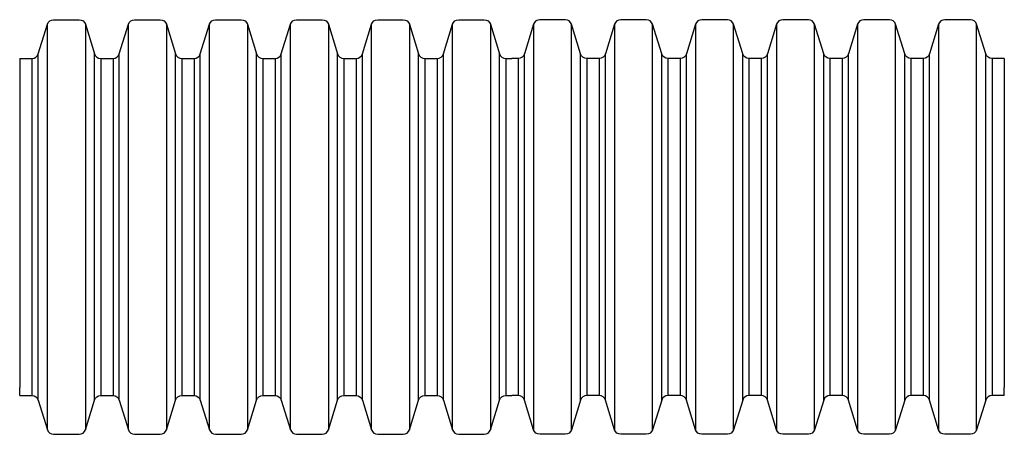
# Model space of a CAD drawing. Header units: millimetres. Extents: x 355 to 3322, y 2915 to 4159.
# Tile 13 of 17: x 2239 to 2314, y 3881 to 3913. Entities that reach past the tile are written whole.
import ezdxf

# ---------------------------------------------------------------- set-up
doc = ezdxf.new("R2010")
doc.units = ezdxf.units.MM
doc.layers.add('ОКИАиМ_Металлические_конструкции', color=1, linetype='Continuous', lineweight=30)

msp = doc.modelspace()

# ---------------------------------------------------------------- linework, layer by layer
at = {"layer": 'ОКИАиМ_Металлические_конструкции'}
for p, q in [((2240.8321, 3881.0802), (2240.8321, 3912.1804)), ((2243.7463, 3912.1804), (2243.7463, 3881.0802)), ((2247.0452, 3881.0802), (2247.0452, 3912.1804)), ((2249.9594, 3912.1804), (2249.9594, 3881.0802)), ((2253.2583, 3881.0802), (2253.2583, 3912.1804)), ((2256.1725, 3912.1804), (2256.1725, 3881.0802)), ((2259.4714, 3881.0802), (2259.4714, 3912.1804)), ((2262.3856, 3912.1804), (2262.3856, 3881.0802)), ((2265.6844, 3881.0802), (2265.6844, 3912.1804)), ((2268.5986, 3912.1804), (2268.5986, 3881.0802)), ((2271.8975, 3881.0802), (2271.8975, 3912.1804)), ((2274.8117, 3912.1804), (2274.8117, 3881.0802)), ((2278.1106, 3912.1804), (2278.1106, 3881.0802)), ((2281.0248, 3881.0802), (2281.0248, 3912.1804)), ((2284.3236, 3912.1804), (2284.3236, 3881.0802)), ((2287.2378, 3881.0802), (2287.2378, 3912.1804)), ((2290.5367, 3912.1804), (2290.5367, 3881.0802)), ((2293.4509, 3881.0802), (2293.4509, 3912.1804)), ((2296.7498, 3912.1804), (2296.7498, 3881.0802)), ((2299.664, 3881.0802), (2299.664, 3912.1804)), ((2302.9629, 3912.1804), (2302.9629, 3881.0802)), ((2305.8771, 3881.0802), (2305.8771, 3912.1804)), ((2309.1759, 3912.1804), (2309.1759, 3881.0802)), ((2312.0901, 3881.0802), (2312.0901, 3912.1804)), ((2239.6545, 3909.5533), (2239.6545, 3883.7073)), ((2240.1324, 3883.3543), (2240.1324, 3909.9063)), ((2244.4461, 3883.3543), (2244.4461, 3909.9063)), ((2244.924, 3909.5533), (2244.924, 3883.7073)), ((2245.8676, 3909.5533), (2245.8676, 3883.7073)), ((2246.3454, 3883.3543), (2246.3454, 3909.9063)), ((2250.6592, 3883.3543), (2250.6592, 3909.9063)), ((2251.1371, 3909.5533), (2251.1371, 3883.7073)), ((2252.0806, 3909.5533), (2252.0806, 3883.7073)), ((2252.5585, 3883.3543), (2252.5585, 3909.9063)), ((2256.8723, 3883.3543), (2256.8723, 3909.9063)), ((2257.3501, 3909.5533), (2257.3501, 3883.7073)), ((2258.2937, 3909.5533), (2258.2937, 3883.7073)), ((2258.7716, 3883.3543), (2258.7716, 3909.9063)), ((2263.0853, 3883.3543), (2263.0853, 3909.9063)), ((2263.5632, 3909.5533), (2263.5632, 3883.7073)), ((2264.5068, 3909.5533), (2264.5068, 3883.7073)), ((2264.9847, 3883.3543), (2264.9847, 3909.9063)), ((2269.2984, 3883.3543), (2269.2984, 3909.9063)), ((2269.7763, 3909.5533), (2269.7763, 3883.7073)), ((2270.7198, 3909.5533), (2270.7198, 3883.7073)), ((2271.1977, 3883.3543), (2271.1977, 3909.9063)), ((2275.5115, 3883.3543), (2275.5115, 3909.9063)), ((2275.9894, 3909.5533), (2275.9894, 3883.7073)), ((2276.9329, 3909.5533), (2276.9329, 3883.7073)), ((2277.4108, 3883.3543), (2277.4108, 3909.9063)), ((2281.7245, 3883.3543), (2281.7245, 3909.9063)), ((2282.2024, 3909.5533), (2282.2024, 3883.7073)), ((2283.146, 3909.5533), (2283.146, 3883.7073)), ((2283.6239, 3883.3543), (2283.6239, 3909.9063)), ((2287.9376, 3883.3543), (2287.9376, 3909.9063)), ((2288.4155, 3909.5533), (2288.4155, 3883.7073)), ((2289.3591, 3909.5533), (2289.3591, 3883.7073)), ((2289.837, 3883.3543), (2289.837, 3909.9063)), ((2294.1507, 3883.3543), (2294.1507, 3909.9063)), ((2294.6286, 3909.5533), (2294.6286, 3883.7073)), ((2295.5721, 3909.5533), (2295.5721, 3883.7073)), ((2296.05, 3883.3543), (2296.05, 3909.9063)), ((2300.3638, 3883.3543), (2300.3638, 3909.9063)), ((2300.8416, 3909.5533), (2300.8416, 3883.7073)), ((2301.7852, 3909.5533), (2301.7852, 3883.7073)), ((2302.2631, 3883.3543), (2302.2631, 3909.9063)), ((2306.5768, 3883.3543), (2306.5768, 3909.9063)), ((2307.0547, 3909.5533), (2307.0547, 3883.7073)), ((2307.9983, 3909.5533), (2307.9983, 3883.7073)), ((2308.4762, 3883.3543), (2308.4762, 3909.9063)), ((2312.7899, 3883.3543), (2312.7899, 3909.9063)), ((2313.2678, 3909.5533), (2313.2678, 3883.7073))]:
    msp.add_line(p, q, dxfattribs=at)
at = {"layer": 'ОКИАиМ_Металлические_конструкции', "lineweight": 30}
for p, q in [((2238.7109, 3909.5533), (2238.7109, 3908.9303)), ((2314.2114, 3909.5533), (2314.2114, 3908.9303)), ((2238.7109, 3883.7073), (2238.7109, 3884.3303)), ((2314.2114, 3883.7073), (2314.2114, 3884.3303))]:
    msp.add_line(p, q, dxfattribs=at)
for points in [[(2238.7109, 3909.5533), (2239.6545, 3909.5533, 0.3292509), (2240.1324, 3909.9063), (2240.8321, 3912.1804, -0.3292509), (2241.31, 3912.5334), (2243.2685, 3912.5334, -0.3292509), (2243.7463, 3912.1804), (2244.4461, 3909.9063, 0.3292509), (2244.924, 3909.5533)], [(2244.924, 3909.5533), (2245.8676, 3909.5533, 0.3292509), (2246.3454, 3909.9063), (2247.0452, 3912.1804, -0.3292509), (2247.5231, 3912.5334), (2249.4815, 3912.5334, -0.3292509), (2249.9594, 3912.1804), (2250.6592, 3909.9063, 0.3292509), (2251.1371, 3909.5533)], [(2251.1371, 3909.5533), (2252.0806, 3909.5533, 0.3292509), (2252.5585, 3909.9063), (2253.2583, 3912.1804, -0.3292509), (2253.7362, 3912.5334), (2255.6946, 3912.5334, -0.3292509), (2256.1725, 3912.1804), (2256.8723, 3909.9063, 0.3292509), (2257.3501, 3909.5533)], [(2257.3501, 3909.5533), (2258.2937, 3909.5533, 0.3292509), (2258.7716, 3909.9063), (2259.4714, 3912.1804, -0.3292509), (2259.9492, 3912.5334), (2261.9077, 3912.5334, -0.3292509), (2262.3856, 3912.1804), (2263.0853, 3909.9063, 0.3292509), (2263.5632, 3909.5533)], [(2263.5632, 3909.5533), (2264.5068, 3909.5533, 0.3292509), (2264.9847, 3909.9063), (2265.6844, 3912.1804, -0.3292509), (2266.1623, 3912.5334), (2268.1207, 3912.5334, -0.3292509), (2268.5986, 3912.1804), (2269.2984, 3909.9063, 0.3292509), (2269.7763, 3909.5533)], [(2269.7763, 3909.5533), (2270.7198, 3909.5533, 0.3292509), (2271.1977, 3909.9063), (2271.8975, 3912.1804, -0.3292509), (2272.3754, 3912.5334), (2274.3338, 3912.5334, -0.3292509), (2274.8117, 3912.1804), (2275.5115, 3909.9063, 0.3292509), (2275.9894, 3909.5533)], [(2283.146, 3909.5533), (2282.2024, 3909.5533, -0.3292509), (2281.7245, 3909.9063), (2281.0248, 3912.1804, 0.3292509), (2280.5469, 3912.5334), (2278.5885, 3912.5334, 0.3292509), (2278.1106, 3912.1804), (2277.4108, 3909.9063, -0.3292509), (2276.9329, 3909.5533)], [(2289.3591, 3909.5533), (2288.4155, 3909.5533, -0.3292509), (2287.9376, 3909.9063), (2287.2378, 3912.1804, 0.3292509), (2286.76, 3912.5334), (2284.8015, 3912.5334, 0.3292509), (2284.3236, 3912.1804), (2283.6239, 3909.9063, -0.3292509), (2283.146, 3909.5533)], [(2295.5721, 3909.5533), (2294.6286, 3909.5533, -0.3292509), (2294.1507, 3909.9063), (2293.4509, 3912.1804, 0.3292509), (2292.973, 3912.5334), (2291.0146, 3912.5334, 0.3292509), (2290.5367, 3912.1804), (2289.837, 3909.9063, -0.3292509), (2289.3591, 3909.5533)], [(2301.7852, 3909.5533), (2300.8416, 3909.5533, -0.3292509), (2300.3638, 3909.9063), (2299.664, 3912.1804, 0.3292509), (2299.1861, 3912.5334), (2297.2277, 3912.5334, 0.3292509), (2296.7498, 3912.1804), (2296.05, 3909.9063, -0.3292509), (2295.5721, 3909.5533)], [(2307.9983, 3909.5533), (2307.0547, 3909.5533, -0.3292509), (2306.5768, 3909.9063), (2305.8771, 3912.1804, 0.3292509), (2305.3992, 3912.5334), (2303.4408, 3912.5334, 0.3292509), (2302.9629, 3912.1804), (2302.2631, 3909.9063, -0.3292509), (2301.7852, 3909.5533)], [(2314.2114, 3909.5533), (2313.2678, 3909.5533, -0.3292509), (2312.7899, 3909.9063), (2312.0901, 3912.1804, 0.3292509), (2311.6122, 3912.5334), (2309.6538, 3912.5334, 0.3292509), (2309.1759, 3912.1804), (2308.4762, 3909.9063, -0.3292509), (2307.9983, 3909.5533)], [(2238.7109, 3883.7073), (2239.6545, 3883.7073, -0.3292509), (2240.1324, 3883.3543), (2240.8321, 3881.0802, 0.3292509), (2241.31, 3880.7272), (2243.2685, 3880.7272, 0.3292509), (2243.7463, 3881.0802), (2244.4461, 3883.3543, -0.3292509), (2244.924, 3883.7073)], [(2244.924, 3883.7073), (2245.8676, 3883.7073, -0.3292509), (2246.3454, 3883.3543), (2247.0452, 3881.0802, 0.3292509), (2247.5231, 3880.7272), (2249.4815, 3880.7272, 0.3292509), (2249.9594, 3881.0802), (2250.6592, 3883.3543, -0.3292509), (2251.1371, 3883.7073)], [(2251.1371, 3883.7073), (2252.0806, 3883.7073, -0.3292509), (2252.5585, 3883.3543), (2253.2583, 3881.0802, 0.3292509), (2253.7362, 3880.7272), (2255.6946, 3880.7272, 0.3292509), (2256.1725, 3881.0802), (2256.8723, 3883.3543, -0.3292509), (2257.3501, 3883.7073)], [(2257.3501, 3883.7073), (2258.2937, 3883.7073, -0.3292509), (2258.7716, 3883.3543), (2259.4714, 3881.0802, 0.3292509), (2259.9492, 3880.7272), (2261.9077, 3880.7272, 0.3292509), (2262.3856, 3881.0802), (2263.0853, 3883.3543, -0.3292509), (2263.5632, 3883.7073)], [(2263.5632, 3883.7073), (2264.5068, 3883.7073, -0.3292509), (2264.9847, 3883.3543), (2265.6844, 3881.0802, 0.3292509), (2266.1623, 3880.7272), (2268.1207, 3880.7272, 0.3292509), (2268.5986, 3881.0802), (2269.2984, 3883.3543, -0.3292509), (2269.7763, 3883.7073)], [(2269.7763, 3883.7073), (2270.7198, 3883.7073, -0.3292509), (2271.1977, 3883.3543), (2271.8975, 3881.0802, 0.3292509), (2272.3754, 3880.7272), (2274.3338, 3880.7272, 0.3292509), (2274.8117, 3881.0802), (2275.5115, 3883.3543, -0.3292509), (2275.9894, 3883.7073)], [(2283.146, 3883.7073), (2282.2024, 3883.7073, 0.3292509), (2281.7245, 3883.3543), (2281.0248, 3881.0802, -0.3292509), (2280.5469, 3880.7272), (2278.5885, 3880.7272, -0.3292509), (2278.1106, 3881.0802), (2277.4108, 3883.3543, 0.3292509), (2276.9329, 3883.7073)], [(2289.3591, 3883.7073), (2288.4155, 3883.7073, 0.3292509), (2287.9376, 3883.3543), (2287.2378, 3881.0802, -0.3292509), (2286.76, 3880.7272), (2284.8015, 3880.7272, -0.3292509), (2284.3236, 3881.0802), (2283.6239, 3883.3543, 0.3292509), (2283.146, 3883.7073)], [(2295.5721, 3883.7073), (2294.6286, 3883.7073, 0.3292509), (2294.1507, 3883.3543), (2293.4509, 3881.0802, -0.3292509), (2292.973, 3880.7272), (2291.0146, 3880.7272, -0.3292509), (2290.5367, 3881.0802), (2289.837, 3883.3543, 0.3292509), (2289.3591, 3883.7073)], [(2301.7852, 3883.7073), (2300.8416, 3883.7073, 0.3292509), (2300.3638, 3883.3543), (2299.664, 3881.0802, -0.3292509), (2299.1861, 3880.7272), (2297.2277, 3880.7272, -0.3292509), (2296.7498, 3881.0802), (2296.05, 3883.3543, 0.3292509), (2295.5721, 3883.7073)], [(2307.9983, 3883.7073), (2307.0547, 3883.7073, 0.3292509), (2306.5768, 3883.3543), (2305.8771, 3881.0802, -0.3292509), (2305.3992, 3880.7272), (2303.4408, 3880.7272, -0.3292509), (2302.9629, 3881.0802), (2302.2631, 3883.3543, 0.3292509), (2301.7852, 3883.7073)], [(2314.2114, 3883.7073), (2313.2678, 3883.7073, 0.3292509), (2312.7899, 3883.3543), (2312.0901, 3881.0802, -0.3292509), (2311.6122, 3880.7272), (2309.6538, 3880.7272, -0.3292509), (2309.1759, 3881.0802), (2308.4762, 3883.3543, 0.3292509), (2307.9983, 3883.7073)]]:
    msp.add_lwpolyline(points, format="xyb", dxfattribs=at)
for points in [[(2275.9894, 3909.5533), (2276.4611, 3909.5533)], [(2276.9329, 3909.5533), (2276.4611, 3909.5533)], [(2238.7109, 3908.9303), (2238.7109, 3884.3303)], [(2314.2114, 3908.9303), (2314.2114, 3884.3303)], [(2275.9894, 3883.7073), (2276.4611, 3883.7073)], [(2276.9329, 3883.7073), (2276.4611, 3883.7073)]]:
    msp.add_lwpolyline(points, dxfattribs=at)

doc.saveas('drawing.dxf')
